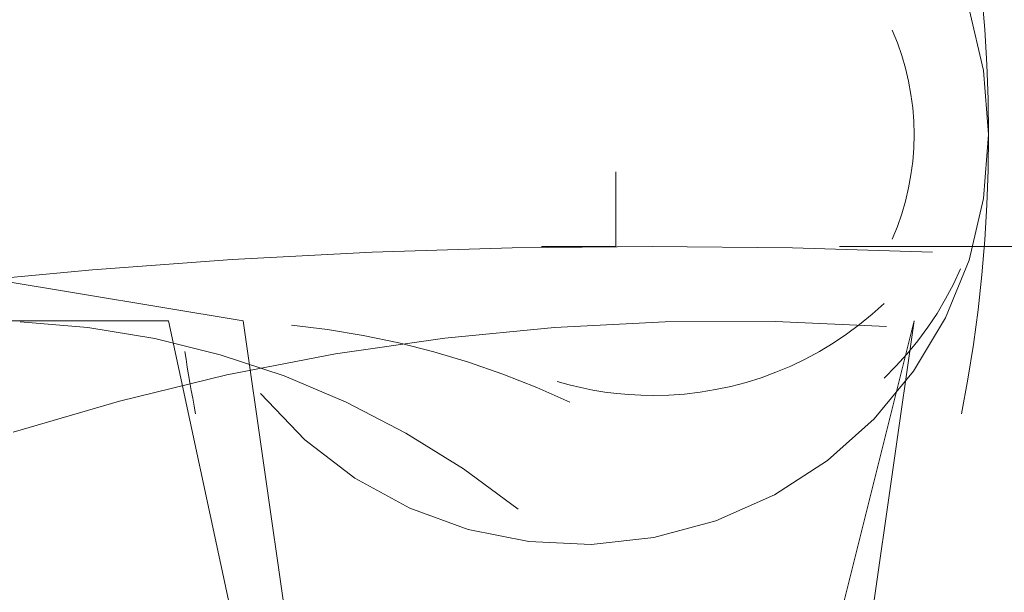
# Model space of a CAD drawing. Header units: millimetres. Extents: x 17 to 403, y 12 to 285.
# Tile 117 of 145: x 307.806 to 308.365, y 179.932 to 180.257. Entities that reach past the tile are written whole.
import ezdxf

# ---------------------------------------------------------------- set-up
doc = ezdxf.new("R2010")
doc.units = ezdxf.units.MM
doc.layers.add('LINE_000000', color=7, linetype='Continuous')

msp = doc.modelspace()

# ---------------------------------------------------------------- linework, layer by layer
at = {"layer": 'LINE_000000', "lineweight": 0}
for p, q in [((307.42467, 180.17067), (307.93267, 180.086)), ((308.14433, 180.17067), (308.14433, 180.17067)), ((308.14433, 180.17067), (308.14433, 180.17067)), ((308.14433, 180.17067), (308.14433, 180.17067)), ((308.14433, 180.17067), (308.14433, 180.17067)), ((308.14433, 180.17067), (308.14433, 180.17067)), ((308.14433, 180.17067), (308.14433, 180.17067)), ((308.14433, 180.17067), (308.14433, 180.17067)), ((308.14433, 180.17067), (308.14433, 180.17067)), ((308.14433, 180.17067), (308.14433, 180.17067)), ((308.14433, 180.17067), (308.14433, 180.17067)), ((308.14433, 180.17067), (308.14433, 180.17067)), ((308.14433, 180.17067), (308.14433, 180.17067)), ((308.14433, 180.17067), (308.14433, 180.17067)), ((308.14433, 180.17067), (308.14433, 180.17067)), ((308.14433, 180.17067), (308.14433, 180.17067)), ((308.14433, 180.17067), (308.14433, 180.17067)), ((308.14433, 180.17067), (308.14433, 180.17067)), ((308.14433, 180.17067), (308.14433, 180.17067)), ((308.14433, 180.17067), (308.14433, 180.17067)), ((308.14433, 180.17067), (308.14433, 180.17067)), ((308.14433, 180.17067), (308.14433, 180.17067)), ((308.14433, 180.17067), (308.14433, 180.17067)), ((308.14433, 180.17067), (308.14433, 180.17067)), ((308.14433, 180.17067), (308.14433, 180.17067)), ((308.14433, 180.17067), (308.14433, 180.17067)), ((308.14433, 180.17067), (308.14433, 180.17067)), ((308.14433, 180.17067), (308.14433, 180.17067)), ((308.14433, 180.17067), (308.14433, 180.17067)), ((308.14433, 180.17067), (308.14433, 180.17067)), ((308.14433, 180.17067), (308.14433, 180.17067)), ((308.14433, 180.17067), (308.14433, 180.17067)), ((308.14433, 180.17067), (308.14433, 180.17067)), ((308.14433, 180.17067), (308.14433, 180.17067)), ((308.14433, 180.17067), (308.14433, 180.17067)), ((308.14433, 180.17067), (308.14433, 180.17067)), ((308.14433, 180.17067), (308.14433, 180.17067)), ((308.14433, 180.17067), (308.14433, 180.17067)), ((308.14433, 180.17067), (308.14433, 180.17067)), ((308.14433, 180.17067), (308.14433, 180.17067)), ((308.14433, 180.17067), (308.14433, 180.17067)), ((308.14433, 180.17067), (308.14433, 180.17067)), ((308.14433, 180.17067), (308.14433, 180.17067)), ((308.14433, 180.17067), (308.14433, 180.17067)), ((308.14433, 180.17067), (308.14433, 180.17067)), ((308.14433, 180.17067), (308.14433, 180.17067)), ((308.14433, 180.17067), (308.14433, 180.17067)), ((308.14433, 180.17067), (308.14433, 180.17067)), ((308.14433, 180.17067), (308.14433, 180.17067)), ((308.14433, 180.17067), (308.14433, 180.17067)), ((308.14433, 180.17067), (308.14433, 180.17067)), ((308.14433, 180.17067), (308.14433, 180.17067)), ((308.14433, 180.17067), (308.14433, 180.17067)), ((308.14433, 180.17067), (308.14433, 180.17067)), ((308.14433, 180.17067), (308.14433, 180.17067)), ((308.14433, 180.17067), (308.14433, 180.17067)), ((308.14433, 180.17067), (308.14433, 180.17067)), ((308.14433, 180.17067), (308.14433, 180.17067)), ((308.14433, 180.17067), (308.14433, 180.17067)), ((308.14433, 180.17067), (308.14433, 180.17067)), ((308.14433, 180.17067), (308.14433, 180.17067)), ((308.14433, 180.17067), (308.14433, 180.17067)), ((308.14433, 180.17067), (308.14433, 180.17067)), ((308.14433, 180.17067), (308.14433, 180.17067)), ((308.14433, 180.17067), (308.14433, 180.17067)), ((308.14433, 180.17067), (308.14433, 180.17067)), ((308.14433, 180.17067), (308.14433, 180.17067)), ((308.14433, 180.17067), (308.14433, 180.17067)), ((308.14433, 180.17067), (308.14433, 180.17067)), ((308.14433, 180.17067), (308.14433, 180.17067)), ((308.14433, 180.17067), (308.14433, 180.17067)), ((308.14433, 180.17067), (308.14433, 180.17067)), ((308.14433, 180.17067), (308.14433, 180.17067)), ((308.14433, 180.17067), (308.14433, 180.17067)), ((308.14433, 180.17067), (308.14433, 180.17067)), ((308.14433, 180.17067), (308.14433, 180.17067)), ((308.14433, 180.17067), (308.14433, 180.17067)), ((308.14433, 180.17067), (308.14433, 180.17067)), ((308.14433, 180.17067), (308.14433, 180.17067)), ((308.14433, 180.17067), (308.14433, 180.17067)), ((308.14433, 180.17067), (308.14433, 180.17067)), ((308.14433, 180.17067), (308.14433, 180.17067)), ((308.14433, 180.17067), (308.14433, 180.17067)), ((308.14433, 180.17067), (308.14433, 180.17067)), ((308.14433, 180.17067), (308.14433, 180.17067)), ((308.14433, 180.17067), (308.14433, 180.17067)), ((308.14433, 180.17067), (308.14433, 180.17067)), ((308.14433, 180.17067), (308.14433, 180.17067)), ((308.14433, 180.17067), (308.14433, 180.17067)), ((308.14433, 180.17067), (308.14433, 180.17067)), ((308.14433, 180.17067), (308.14433, 180.17067)), ((308.14433, 180.17067), (308.14433, 180.17067)), ((308.14433, 180.17067), (308.14433, 180.17067)), ((308.14433, 180.17067), (308.14433, 180.17067)), ((308.14433, 180.17067), (308.14433, 180.17067)), ((308.14433, 180.17067), (308.14433, 180.17067)), ((308.14433, 180.17067), (308.14433, 180.17067)), ((308.14433, 180.17067), (308.14433, 180.17067)), ((308.14433, 180.12834), (308.14433, 180.17067)), ((308.14433, 180.17067), (308.14433, 180.17067)), ((308.14433, 180.12834), (308.14433, 180.17067)), ((308.14433, 180.17067), (308.14433, 180.17067)), ((308.14433, 180.17067), (308.14433, 180.17067)), ((308.14433, 180.12834), (308.14433, 180.17067)), ((308.14433, 180.17067), (308.14433, 180.17067)), ((308.14433, 180.17067), (308.14433, 180.17067)), ((308.14433, 180.12834), (308.14433, 180.17067)), ((308.14433, 180.17067), (308.14433, 180.17067)), ((308.14433, 180.17067), (308.14433, 180.17067)), ((308.14433, 180.17067), (308.14433, 180.17067)), ((308.14433, 180.12834), (308.14433, 180.17067)), ((308.14433, 180.17067), (308.14433, 180.17067)), ((308.14433, 180.17067), (308.14433, 180.17067)), ((308.14433, 180.17067), (308.14433, 180.17067)), ((308.14433, 180.12834), (308.14433, 180.17067)), ((308.14433, 180.17067), (308.14433, 180.17067)), ((308.14433, 180.17067), (308.14433, 180.17067)), ((308.14433, 180.17067), (308.14433, 180.17067)), ((308.14433, 180.17067), (308.14433, 180.17067)), ((308.14433, 180.12834), (308.14433, 180.17067)), ((308.14433, 180.17067), (308.14433, 180.17067)), ((308.14433, 180.17067), (308.14433, 180.17067)), ((308.14433, 180.17067), (308.14433, 180.17067)), ((308.14433, 180.17067), (308.14433, 180.17067)), ((308.14433, 180.12834), (308.14433, 180.17067)), ((308.14433, 180.17067), (308.14433, 180.17067)), ((308.14433, 180.17067), (308.14433, 180.17067)), ((308.14433, 180.17067), (308.14433, 180.17067)), ((308.14433, 180.17067), (308.14433, 180.17067)), ((308.14433, 180.12834), (308.14433, 180.17067)), ((308.14433, 180.17067), (308.14433, 180.17067)), ((308.14433, 180.17067), (308.14433, 180.17067)), ((308.14433, 180.17067), (308.14433, 180.17067)), ((308.14433, 180.17067), (308.14433, 180.17067)), ((308.14433, 180.17067), (308.14433, 180.17067)), ((308.14433, 180.12834), (308.14433, 180.17067)), ((308.14433, 180.17067), (308.14433, 180.17067)), ((308.14433, 180.17067), (308.14433, 180.17067)), ((308.14433, 180.17067), (308.14433, 180.17067)), ((308.14433, 180.17067), (308.14433, 180.17067)), ((308.14433, 180.17067), (308.14433, 180.17067)), ((308.14433, 180.12834), (308.14433, 180.17067)), ((308.14433, 180.17067), (308.14433, 180.17067)), ((308.14433, 180.17067), (308.14433, 180.17067)), ((308.14433, 180.17067), (308.14433, 180.17067)), ((308.14433, 180.17067), (308.14433, 180.17067)), ((308.14433, 180.17067), (308.14433, 180.17067)), ((308.14433, 180.17067), (308.14433, 180.17067)), ((308.14433, 180.12834), (308.14433, 180.17067)), ((308.14433, 180.17067), (308.14433, 180.17067)), ((308.14433, 180.17067), (308.14433, 180.17067)), ((308.14433, 180.17067), (308.14433, 180.17067)), ((308.14433, 180.17067), (308.14433, 180.17067)), ((308.14433, 180.17067), (308.14433, 180.17067)), ((308.14433, 180.17067), (308.14433, 180.17067)), ((308.14433, 180.12834), (308.14433, 180.17067)), ((308.14433, 180.17067), (308.14433, 180.17067)), ((308.14433, 180.17067), (308.14433, 180.17067)), ((308.14433, 180.17067), (308.14433, 180.17067)), ((308.14433, 180.17067), (308.14433, 180.17067)), ((308.14433, 180.17067), (308.14433, 180.17067)), ((308.14433, 180.17067), (308.14433, 180.17067)), ((308.14433, 180.12834), (308.14433, 180.17067)), ((308.14433, 180.17067), (308.14433, 180.17067)), ((308.14433, 180.17067), (308.14433, 180.17067)), ((308.14433, 180.17067), (308.14433, 180.17067)), ((308.14433, 180.17067), (308.14433, 180.17067)), ((308.14433, 180.17067), (308.14433, 180.17067)), ((308.14433, 180.17067), (308.14433, 180.17067)), ((308.14433, 180.12834), (308.14433, 180.17067)), ((308.14433, 180.17067), (308.14433, 180.17067)), ((308.14433, 180.17067), (308.14433, 180.17067)), ((308.14433, 180.17067), (308.14433, 180.17067)), ((308.14433, 180.17067), (308.14433, 180.17067)), ((308.14433, 180.17067), (308.14433, 180.17067)), ((308.14433, 180.17067), (308.14433, 180.17067)), ((308.14433, 180.17067), (308.14433, 180.17067)), ((308.14433, 180.17067), (308.14433, 180.17067)), ((308.14433, 180.17067), (308.14433, 180.17067)), ((308.14433, 180.17067), (308.14433, 180.17067)), ((308.14433, 180.17067), (308.14433, 180.17067)), ((308.14433, 180.17067), (308.14433, 180.17067)), ((308.14433, 180.17067), (308.14433, 180.17067)), ((308.14433, 180.17067), (308.14433, 180.17067)), ((308.14433, 180.17067), (308.14433, 180.17067)), ((308.14433, 180.17067), (308.14433, 180.17067)), ((308.14433, 180.17067), (308.14433, 180.17067)), ((308.14433, 180.17067), (308.14433, 180.17067)), ((308.14433, 180.17067), (308.14433, 180.17067)), ((308.14433, 180.17067), (308.14433, 180.17067)), ((308.14433, 180.17067), (308.14433, 180.17067)), ((308.14433, 180.17067), (308.14433, 180.17067)), ((308.14433, 180.17067), (308.14433, 180.17067)), ((308.14433, 180.17067), (308.14433, 180.17067)), ((308.14433, 180.17067), (308.14433, 180.17067)), ((308.14433, 180.17067), (308.14433, 180.17067)), ((308.14433, 180.17067), (308.14433, 180.17067)), ((308.14433, 180.17067), (308.14433, 180.17067)), ((308.14433, 180.17067), (308.14433, 180.17067)), ((308.14433, 180.17067), (308.14433, 180.17067)), ((308.14433, 180.12834), (308.14433, 180.17067)), ((308.14433, 180.17067), (308.14433, 180.17067)), ((308.14433, 180.12834), (308.14433, 180.17067)), ((308.14433, 180.17067), (308.14433, 180.17067)), ((308.14433, 180.17067), (308.14433, 180.12834)), ((308.14433, 180.17067), (308.14433, 180.17067)), ((308.14433, 180.17067), (308.14433, 180.17067)), ((308.14433, 180.17067), (308.14433, 180.12834)), ((308.14433, 180.17067), (308.14433, 180.17067)), ((308.14433, 180.17067), (308.14433, 180.17067)), ((308.14433, 180.17067), (308.14433, 180.12834)), ((308.14433, 180.17067), (308.14433, 180.17067)), ((308.14433, 180.17067), (308.14433, 180.17067)), ((308.14433, 180.17067), (308.14433, 180.17067)), ((308.14433, 180.17067), (308.14433, 180.12834)), ((308.14433, 180.17067), (308.14433, 180.17067)), ((308.14433, 180.17067), (308.14433, 180.17067)), ((308.14433, 180.17067), (308.14433, 180.17067)), ((308.14433, 180.17067), (308.14433, 180.12834)), ((308.14433, 180.17067), (308.14433, 180.17067)), ((308.14433, 180.17067), (308.14433, 180.17067)), ((308.14433, 180.17067), (308.14433, 180.17067)), ((308.14433, 180.17067), (308.14433, 180.17067)), ((308.14433, 180.17067), (308.14433, 180.12834)), ((308.14433, 180.17067), (308.14433, 180.17067)), ((308.14433, 180.17067), (308.14433, 180.17067)), ((308.14433, 180.17067), (308.14433, 180.17067)), ((308.14433, 180.17067), (308.14433, 180.17067)), ((308.14433, 180.17067), (308.14433, 180.12834)), ((308.14433, 180.17067), (308.14433, 180.17067)), ((308.14433, 180.17067), (308.14433, 180.17067)), ((308.14433, 180.17067), (308.14433, 180.17067)), ((308.14433, 180.17067), (308.14433, 180.17067)), ((308.14433, 180.17067), (308.14433, 180.12834)), ((308.14433, 180.17067), (308.14433, 180.17067)), ((308.14433, 180.17067), (308.14433, 180.17067)), ((308.14433, 180.17067), (308.14433, 180.17067)), ((308.14433, 180.17067), (308.14433, 180.17067)), ((308.14433, 180.17067), (308.14433, 180.17067)), ((308.14433, 180.17067), (308.14433, 180.12834)), ((308.14433, 180.17067), (308.14433, 180.17067)), ((308.14433, 180.17067), (308.14433, 180.17067)), ((308.14433, 180.17067), (308.14433, 180.17067)), ((308.14433, 180.17067), (308.14433, 180.17067)), ((308.14433, 180.17067), (308.14433, 180.17067)), ((308.14433, 180.17067), (308.14433, 180.12834)), ((308.14433, 180.17067), (308.14433, 180.17067)), ((308.14433, 180.17067), (308.14433, 180.17067)), ((308.14433, 180.17067), (308.14433, 180.17067)), ((308.14433, 180.17067), (308.14433, 180.17067)), ((308.14433, 180.17067), (308.14433, 180.17067)), ((308.14433, 180.17067), (308.14433, 180.17067)), ((308.14433, 180.17067), (308.14433, 180.12834)), ((308.14433, 180.17067), (308.14433, 180.17067)), ((308.14433, 180.17067), (308.14433, 180.17067)), ((308.14433, 180.17067), (308.14433, 180.17067)), ((308.14433, 180.17067), (308.14433, 180.17067)), ((308.14433, 180.17067), (308.14433, 180.17067)), ((308.14433, 180.17067), (308.14433, 180.17067)), ((308.14433, 180.17067), (308.14433, 180.12834)), ((308.14433, 180.17067), (308.14433, 180.17067)), ((308.14433, 180.17067), (308.14433, 180.17067)), ((308.14433, 180.17067), (308.14433, 180.17067)), ((308.14433, 180.17067), (308.14433, 180.17067)), ((308.14433, 180.17067), (308.14433, 180.17067)), ((308.14433, 180.17067), (308.14433, 180.17067)), ((308.14433, 180.17067), (308.14433, 180.12834)), ((308.14433, 180.17067), (308.14433, 180.17067)), ((308.14433, 180.17067), (308.14433, 180.17067)), ((308.14433, 180.17067), (308.14433, 180.17067)), ((308.14433, 180.17067), (308.14433, 180.17067)), ((308.14433, 180.17067), (308.14433, 180.17067)), ((308.14433, 180.17067), (308.14433, 180.17067)), ((308.14433, 180.17067), (308.14433, 180.12834)), ((308.14433, 180.17067), (308.14433, 180.17067)), ((308.14433, 180.17067), (308.14433, 180.17067)), ((308.14433, 180.17067), (308.14433, 180.17067)), ((308.14433, 180.17067), (308.14433, 180.17067)), ((308.14433, 180.17067), (308.14433, 180.17067)), ((308.14433, 180.17067), (308.14433, 180.17067)), ((308.14433, 180.17067), (308.14433, 180.17067)), ((308.14433, 180.17067), (308.14433, 180.12834)), ((308.14433, 180.17067), (308.14433, 180.17067)), ((308.14433, 180.17067), (308.14433, 180.17067)), ((308.14433, 180.17067), (308.14433, 180.17067)), ((308.14433, 180.17067), (308.14433, 180.17067)), ((308.14433, 180.17067), (308.14433, 180.17067)), ((308.14433, 180.17067), (308.14433, 180.17067)), ((308.14433, 180.17067), (308.14433, 180.17067)), ((308.14433, 180.17067), (308.14433, 180.17067)), ((308.14433, 180.17067), (308.14433, 180.17067)), ((308.14433, 180.17067), (308.14433, 180.17067)), ((308.14433, 180.17067), (308.14433, 180.17067)), ((308.14433, 180.17067), (308.14433, 180.17067)), ((308.14433, 180.17067), (308.14433, 180.17067)), ((308.14433, 180.17067), (308.14433, 180.17067)), ((308.14433, 180.17067), (308.14433, 180.17067)), ((308.14433, 180.17067), (308.14433, 180.17067)), ((308.14433, 180.17067), (308.14433, 180.17067)), ((308.14433, 180.17067), (308.14433, 180.17067)), ((308.14433, 180.17067), (308.14433, 180.17067)), ((308.14433, 180.17067), (308.14433, 180.17067)), ((308.14433, 180.17067), (308.14433, 180.17067)), ((308.14433, 180.17067), (308.14433, 180.17067)), ((308.14433, 180.17067), (308.14433, 180.17067)), ((308.14433, 180.17067), (308.14433, 180.17067)), ((308.14433, 180.17067), (308.14433, 180.17067)), ((308.14433, 180.17067), (308.14433, 180.12834)), ((308.14433, 180.17067), (308.14433, 180.12834)), ((308.10199, 180.12834), (308.10199, 180.12834)), ((308.10199, 180.12834), (308.10199, 180.12834)), ((308.10199, 180.12834), (308.10199, 180.12834)), ((308.10199, 180.12834), (308.14433, 180.12834)), ((308.10199, 180.12834), (308.10199, 180.12834)), ((308.10199, 180.12834), (308.14433, 180.12834)), ((308.10199, 180.12834), (308.10199, 180.12834)), ((308.10199, 180.12834), (308.14433, 180.12834)), ((308.10199, 180.12834), (308.14433, 180.12834)), ((308.10199, 180.12834), (308.10199, 180.12834)), ((308.10199, 180.12834), (308.14433, 180.12834)), ((308.10199, 180.12834), (308.10199, 180.12834)), ((308.14433, 180.12834), (308.14433, 180.12834)), ((308.14433, 180.12834), (308.14433, 180.12834)), ((308.14433, 180.12834), (308.14433, 180.12834)), ((308.14433, 180.12834), (308.14433, 180.12834)), ((308.14433, 180.12834), (308.14433, 180.12834)), ((308.14433, 180.12834), (308.14433, 180.12834)), ((308.14433, 180.12834), (308.14433, 180.12834)), ((308.14433, 180.12834), (308.14433, 180.12834)), ((308.14433, 180.12834), (308.14433, 180.12834)), ((308.14433, 180.12834), (308.14433, 180.12834)), ((308.14433, 180.12834), (308.14433, 180.12834)), ((308.14433, 180.12834), (308.14433, 180.12834)), ((308.14433, 180.12834), (308.14433, 180.12834)), ((308.14433, 180.12834), (308.14433, 180.12834)), ((308.14433, 180.12834), (308.14433, 180.12834)), ((308.14433, 180.12834), (308.14433, 180.12834)), ((308.14433, 180.12834), (308.14433, 180.12834)), ((308.14433, 180.12834), (308.14433, 180.12834)), ((308.14433, 180.12834), (308.14433, 180.12834)), ((308.14433, 180.12834), (308.14433, 180.12834)), ((308.14433, 180.12834), (308.14433, 180.12834)), ((308.14433, 180.12834), (308.14433, 180.12834)), ((308.14433, 180.12834), (308.14433, 180.12834)), ((308.14433, 180.12834), (308.14433, 180.12834)), ((308.14433, 180.12834), (308.14433, 180.12834)), ((308.14433, 180.12834), (308.14433, 180.12834)), ((308.14433, 180.12834), (308.14433, 180.12834)), ((308.14433, 180.12834), (308.14433, 180.12834)), ((308.14433, 180.12834), (308.14433, 180.12834)), ((308.14433, 180.12834), (308.14433, 180.12834)), ((308.14433, 180.12834), (308.14433, 180.12834)), ((308.14433, 180.12834), (308.14433, 180.12834)), ((308.14433, 180.12834), (308.14433, 180.12834)), ((308.14433, 180.12834), (308.14433, 180.12834)), ((308.14433, 180.12834), (308.14433, 180.12834)), ((308.14433, 180.12834), (308.14433, 180.12834)), ((308.14433, 180.12834), (308.14433, 180.12834)), ((308.14433, 180.12834), (308.14433, 180.12834)), ((308.14433, 180.12834), (308.14433, 180.12834)), ((308.14433, 180.12834), (308.14433, 180.12834)), ((308.14433, 180.12834), (308.14433, 180.12834)), ((308.14433, 180.12834), (308.14433, 180.12834)), ((308.14433, 180.12834), (308.14433, 180.12834)), ((308.14433, 180.12834), (308.14433, 180.12834)), ((308.14433, 180.12834), (308.14433, 180.12834)), ((308.14433, 180.12834), (308.14433, 180.12834)), ((308.14433, 180.12834), (308.14433, 180.12834)), ((308.14433, 180.12834), (308.14433, 180.12834)), ((308.14433, 180.12834), (308.14433, 180.12834)), ((308.14433, 180.12834), (308.14433, 180.12834)), ((308.14433, 180.12834), (308.14433, 180.12834)), ((308.14433, 180.12834), (308.14433, 180.12834)), ((308.14433, 180.12834), (308.14433, 180.12834)), ((308.14433, 180.12834), (308.14433, 180.12834)), ((308.14433, 180.12834), (308.14433, 180.12834)), ((308.14433, 180.12834), (308.14433, 180.12834)), ((308.14433, 180.12834), (308.14433, 180.12834)), ((308.14433, 180.12834), (308.14433, 180.12834)), ((308.14433, 180.12834), (308.14433, 180.12834)), ((308.14433, 180.12834), (308.14433, 180.12834)), ((308.14433, 180.12834), (308.14433, 180.12834)), ((308.14433, 180.12834), (308.14433, 180.12834)), ((308.14433, 180.12834), (308.14433, 180.12834)), ((308.14433, 180.12834), (308.14433, 180.12834)), ((308.14433, 180.12834), (308.14433, 180.12834)), ((308.14433, 180.12834), (308.14433, 180.12834)), ((308.14433, 180.12834), (308.14433, 180.12834)), ((308.14433, 180.12834), (308.14433, 180.12834)), ((308.14433, 180.12834), (308.14433, 180.12834)), ((308.14433, 180.12834), (308.14433, 180.12834)), ((308.14433, 180.12834), (308.14433, 180.12834)), ((308.14433, 180.12834), (308.14433, 180.12834)), ((308.14433, 180.12834), (308.14433, 180.12834)), ((308.14433, 180.12834), (308.14433, 180.12834)), ((308.14433, 180.12834), (308.14433, 180.12834)), ((308.14433, 180.12834), (308.14433, 180.12834)), ((308.14433, 180.12834), (308.14433, 180.12834)), ((308.14433, 180.12834), (308.14433, 180.12834)), ((308.14433, 180.12834), (308.14433, 180.12834)), ((308.14433, 180.12834), (308.14433, 180.12834)), ((308.14433, 180.12834), (308.14433, 180.12834)), ((308.14433, 180.12834), (308.14433, 180.12834)), ((308.14433, 180.12834), (308.14433, 180.12834)), ((308.14433, 180.12834), (308.14433, 180.12834)), ((308.14433, 180.12834), (308.14433, 180.12834)), ((308.14433, 180.12834), (308.14433, 180.12834)), ((308.14433, 180.12834), (308.14433, 180.12834)), ((308.14433, 180.12834), (308.14433, 180.12834)), ((308.14433, 180.12834), (308.14433, 180.12834)), ((308.14433, 180.12834), (308.14433, 180.12834)), ((308.14433, 180.12834), (308.14433, 180.12834)), ((308.14433, 180.12834), (308.14433, 180.12834)), ((308.14433, 180.12834), (308.14433, 180.12834)), ((308.14433, 180.12834), (308.14433, 180.12834)), ((308.14433, 180.12834), (308.14433, 180.12834)), ((308.14433, 180.12834), (308.14433, 180.12834)), ((308.14433, 180.12834), (308.14433, 180.12834)), ((308.14433, 180.12834), (308.14433, 180.12834)), ((308.14433, 180.12834), (308.14433, 180.12834)), ((308.14433, 180.12834), (308.14433, 180.12834)), ((308.14433, 180.12834), (308.14433, 180.12834)), ((308.14433, 180.12834), (308.14433, 180.12834)), ((308.14433, 180.12834), (308.14433, 180.12834)), ((308.14433, 180.12834), (308.14433, 180.12834)), ((308.14433, 180.12834), (308.14433, 180.12834)), ((308.14433, 180.12834), (308.14433, 180.12834)), ((308.14433, 180.12834), (308.14433, 180.12834)), ((308.14433, 180.12834), (308.14433, 180.12834)), ((308.14433, 180.12834), (308.14433, 180.12834)), ((308.14433, 180.12834), (308.14433, 180.12834)), ((308.14433, 180.12834), (308.14433, 180.12834)), ((308.14433, 180.12834), (308.14433, 180.12834)), ((308.14433, 180.12834), (308.14433, 180.12834)), ((308.14433, 180.12834), (308.14433, 180.12834)), ((308.14433, 180.12834), (308.14433, 180.12834)), ((308.14433, 180.12834), (308.14433, 180.12834)), ((308.14433, 180.12834), (308.14433, 180.12834)), ((308.14433, 180.12834), (308.14433, 180.12834)), ((308.14433, 180.12834), (308.14433, 180.12834)), ((308.14433, 180.12834), (308.14433, 180.12834)), ((308.14433, 180.12834), (308.14433, 180.12834)), ((308.14433, 180.12834), (308.14433, 180.12834)), ((308.14433, 180.12834), (308.14433, 180.12834)), ((308.14433, 180.12834), (308.14433, 180.12834)), ((308.14433, 180.12834), (308.14433, 180.12834)), ((308.14433, 180.12834), (308.14433, 180.12834)), ((308.14433, 180.12834), (308.14433, 180.12834)), ((308.14433, 180.12834), (308.14433, 180.12834)), ((308.14433, 180.12834), (308.14433, 180.12834)), ((308.14433, 180.12834), (308.14433, 180.12834)), ((308.14433, 180.12834), (308.14433, 180.12834)), ((308.14433, 180.12834), (308.14433, 180.12834)), ((308.14433, 180.12834), (308.14433, 180.12834)), ((308.14433, 180.12834), (308.14433, 180.12834)), ((308.14433, 180.12834), (308.14433, 180.12834)), ((308.14433, 180.12834), (308.14433, 180.12834)), ((308.14433, 180.12834), (308.14433, 180.12834)), ((308.14433, 180.12834), (308.14433, 180.12834)), ((308.14433, 180.12834), (308.14433, 180.12834)), ((308.14433, 180.12834), (308.14433, 180.12834)), ((308.14433, 180.12834), (308.14433, 180.12834)), ((308.14433, 180.12834), (308.14433, 180.12834)), ((308.14433, 180.12834), (308.14433, 180.12834)), ((308.14433, 180.12834), (308.14433, 180.12834)), ((308.14433, 180.12834), (308.14433, 180.12834)), ((308.14433, 180.12834), (308.14433, 180.12834)), ((308.14433, 180.12834), (308.14433, 180.12834)), ((308.14433, 180.12834), (308.14433, 180.12834)), ((308.14433, 180.12834), (308.14433, 180.12834)), ((308.14433, 180.12834), (308.14433, 180.12834)), ((308.14433, 180.12834), (308.14433, 180.12834)), ((308.14433, 180.12834), (308.14433, 180.12834)), ((308.14433, 180.12834), (308.14433, 180.12834)), ((308.14433, 180.12834), (308.14433, 180.12834)), ((308.14433, 180.12834), (308.14433, 180.12834)), ((308.14433, 180.12834), (308.14433, 180.12834)), ((308.14433, 180.12834), (308.14433, 180.12834)), ((308.14433, 180.12834), (308.14433, 180.12834)), ((308.14433, 180.12834), (308.14433, 180.12834)), ((308.14433, 180.12834), (308.14433, 180.12834)), ((308.14433, 180.12834), (308.14433, 180.12834)), ((308.14433, 180.12834), (308.14433, 180.12834)), ((308.14433, 180.12834), (308.14433, 180.12834)), ((308.14433, 180.12834), (308.14433, 180.12834)), ((308.14433, 180.12834), (308.14433, 180.12834)), ((308.14433, 180.12834), (308.14433, 180.12834)), ((308.14433, 180.12834), (308.14433, 180.12834)), ((308.14433, 180.12834), (308.14433, 180.12834)), ((308.14433, 180.12834), (308.14433, 180.12834)), ((308.14433, 180.12834), (308.14433, 180.12834)), ((308.14433, 180.12834), (308.14433, 180.12834)), ((308.14433, 180.12834), (308.14433, 180.12834)), ((308.14433, 180.12834), (308.14433, 180.12834)), ((308.14433, 180.12834), (308.14433, 180.12834)), ((308.14433, 180.12834), (308.14433, 180.12834)), ((308.14433, 180.12834), (308.14433, 180.12834)), ((308.14433, 180.12834), (308.14433, 180.12834)), ((308.14433, 180.12834), (308.14433, 180.12834)), ((308.14433, 180.12834), (308.14433, 180.12834)), ((308.14433, 180.12834), (308.14433, 180.12834)), ((308.14433, 180.12834), (308.14433, 180.12834)), ((308.14433, 180.12834), (308.14433, 180.12834)), ((308.14433, 180.12834), (308.14433, 180.12834)), ((308.14433, 180.12834), (308.14433, 180.12834)), ((308.14433, 180.12834), (308.14433, 180.12834)), ((308.14433, 180.12834), (308.14433, 180.12834)), ((308.14433, 180.12834), (308.14433, 180.12834)), ((308.14433, 180.12834), (308.14433, 180.12834)), ((308.14433, 180.12834), (308.14433, 180.12834)), ((308.14433, 180.12834), (308.14433, 180.12834)), ((308.14433, 180.12834), (308.14433, 180.12834)), ((308.14433, 180.12834), (308.14433, 180.12834)), ((308.14433, 180.12834), (308.14433, 180.12834)), ((308.14433, 180.12834), (308.14433, 180.12834)), ((308.14433, 180.12834), (308.14433, 180.12834)), ((308.14433, 180.12834), (308.14433, 180.12834)), ((308.14433, 180.12834), (308.14433, 180.12834)), ((308.14433, 180.12834), (308.14433, 180.12834)), ((308.14433, 180.12834), (308.14433, 180.12834)), ((308.14433, 180.12834), (308.14433, 180.12834)), ((308.14433, 180.12834), (308.14433, 180.12834)), ((308.14433, 180.12834), (308.14433, 180.12834)), ((308.14433, 180.12834), (308.14433, 180.12834)), ((308.14433, 180.12834), (308.14433, 180.12834)), ((308.14433, 180.12834), (308.14433, 180.12834)), ((308.14433, 180.12834), (308.14433, 180.12834)), ((308.14433, 180.12834), (308.14433, 180.12834)), ((308.14433, 180.12834), (308.14433, 180.12834)), ((308.14433, 180.12834), (308.14433, 180.12834)), ((308.14433, 180.12834), (308.14433, 180.12834)), ((308.14433, 180.12834), (308.14433, 180.12834)), ((308.14433, 180.12834), (308.14433, 180.12834)), ((308.14433, 180.12834), (308.14433, 180.12834)), ((308.14433, 180.12834), (308.14433, 180.12834)), ((308.14433, 180.12834), (308.14433, 180.12834)), ((308.14433, 180.12834), (308.14433, 180.12834)), ((308.14433, 180.12834), (308.14433, 180.12834)), ((308.14433, 180.12834), (308.14433, 180.12834)), ((308.14433, 180.12834), (308.14433, 180.12834)), ((308.14433, 180.12834), (308.14433, 180.12834)), ((308.14433, 180.12834), (308.14433, 180.12834)), ((308.14433, 180.12834), (308.14433, 180.12834)), ((308.14433, 180.12834), (308.14433, 180.12834)), ((308.14433, 180.12834), (308.14433, 180.12834)), ((308.14433, 180.12834), (308.14433, 180.12834)), ((308.14433, 180.12834), (308.14433, 180.12834)), ((308.14433, 180.12834), (308.14433, 180.12834)), ((308.14433, 180.12834), (308.14433, 180.12834)), ((308.14433, 180.12834), (308.14433, 180.12834)), ((308.14433, 180.12834), (308.14433, 180.12834)), ((308.14433, 180.12834), (308.14433, 180.12834)), ((308.14433, 180.12834), (308.14433, 180.12834)), ((308.14433, 180.12834), (308.14433, 180.12834)), ((308.14433, 180.12834), (308.14433, 180.12834)), ((308.14433, 180.12834), (308.14433, 180.12834)), ((308.14433, 180.12834), (308.14433, 180.12834)), ((308.14433, 180.12834), (308.14433, 180.12834)), ((308.14433, 180.12834), (308.14433, 180.12834)), ((308.14433, 180.12834), (308.14433, 180.12834)), ((308.14433, 180.12834), (308.14433, 180.12834)), ((308.14433, 180.12834), (308.14433, 180.12834)), ((308.14433, 180.12834), (308.14433, 180.12834)), ((308.14433, 180.12834), (308.14433, 180.12834)), ((308.14433, 180.12834), (308.14433, 180.12834)), ((308.14433, 180.12834), (308.14433, 180.12834)), ((308.14433, 180.12834), (308.14433, 180.12834)), ((308.14433, 180.12834), (308.14433, 180.12834)), ((308.14433, 180.12834), (308.14433, 180.12834)), ((308.14433, 180.12834), (308.14433, 180.12834)), ((308.14433, 180.12834), (308.14433, 180.12834)), ((308.14433, 180.12834), (308.14433, 180.12834)), ((308.14433, 180.12834), (308.14433, 180.12834)), ((308.14433, 180.12834), (308.14433, 180.12834)), ((308.14433, 180.12834), (308.14433, 180.12834)), ((308.14433, 180.12834), (308.14433, 180.12834)), ((308.14433, 180.12834), (308.14433, 180.12834)), ((308.14433, 180.12834), (308.14433, 180.12834)), ((308.14433, 180.12834), (308.14433, 180.12834)), ((308.14433, 180.12834), (308.14433, 180.12834)), ((308.14433, 180.12834), (308.14433, 180.12834)), ((308.14433, 180.12834), (308.14433, 180.12834)), ((308.14433, 180.12834), (308.14433, 180.12834)), ((308.14433, 180.12834), (308.14433, 180.12834)), ((308.14433, 180.12834), (308.14433, 180.12834)), ((308.14433, 180.12834), (308.14433, 180.12834)), ((308.14433, 180.12834), (308.14433, 180.12834)), ((308.14433, 180.12834), (308.14433, 180.12834)), ((308.14433, 180.12834), (308.14433, 180.12834)), ((308.14433, 180.12834), (308.14433, 180.12834)), ((308.14433, 180.12834), (308.14433, 180.12834)), ((308.14433, 180.12834), (308.14433, 180.12834)), ((308.14433, 180.12834), (308.14433, 180.12834)), ((308.14433, 180.12834), (308.14433, 180.12834)), ((308.14433, 180.12834), (308.14433, 180.12834)), ((308.14433, 180.12834), (308.14433, 180.12834)), ((308.14433, 180.12834), (308.14433, 180.12834)), ((308.14433, 180.12834), (308.14433, 180.12834)), ((308.14433, 180.12834), (308.14433, 180.12834)), ((308.14433, 180.12834), (308.14433, 180.12834)), ((308.14433, 180.12834), (308.14433, 180.12834)), ((308.14433, 180.12834), (308.14433, 180.12834)), ((308.14433, 180.12834), (308.14433, 180.12834)), ((308.14433, 180.12834), (308.14433, 180.12834)), ((308.14433, 180.12834), (308.14433, 180.12834)), ((308.14433, 180.12834), (308.14433, 180.12834)), ((308.14433, 180.12834), (308.14433, 180.12834)), ((308.14433, 180.12834), (308.14433, 180.12834)), ((308.14433, 180.12834), (308.14433, 180.12834)), ((308.14433, 180.12834), (308.14433, 180.12834)), ((308.14433, 180.12834), (308.14433, 180.12834)), ((308.14433, 180.12834), (308.14433, 180.12834)), ((308.14433, 180.12834), (308.14433, 180.12834)), ((308.14433, 180.12834), (308.14433, 180.12834)), ((308.14433, 180.12834), (308.14433, 180.12834)), ((308.14433, 180.12834), (308.14433, 180.12834)), ((308.14433, 180.12834), (308.14433, 180.12834)), ((308.14433, 180.12834), (308.14433, 180.12834)), ((308.14433, 180.12834), (308.14433, 180.12834)), ((308.14433, 180.12834), (308.14433, 180.12834)), ((308.14433, 180.12834), (308.14433, 180.12834)), ((308.14433, 180.12834), (308.14433, 180.12834)), ((308.14433, 180.12834), (308.14433, 180.12834)), ((308.14433, 180.12834), (308.14433, 180.12834)), ((308.14433, 180.12834), (308.14433, 180.12834)), ((308.14433, 180.12834), (308.14433, 180.12834)), ((308.14433, 180.12834), (308.14433, 180.12834)), ((308.14433, 180.12834), (308.14433, 180.12834)), ((308.14433, 180.12834), (308.14433, 180.12834)), ((308.14433, 180.12834), (308.14433, 180.12834)), ((308.14433, 180.12834), (308.14433, 180.12834)), ((308.14433, 180.12834), (308.14433, 180.12834)), ((308.14433, 180.12834), (308.14433, 180.12834)), ((308.14433, 180.12834), (308.14433, 180.12834)), ((308.14433, 180.12834), (308.14433, 180.12834)), ((308.14433, 180.12834), (308.14433, 180.12834)), ((308.14433, 180.12834), (308.14433, 180.12834)), ((308.14433, 180.12834), (308.14433, 180.12834)), ((308.14433, 180.12834), (308.14433, 180.12834)), ((308.14433, 180.12834), (308.14433, 180.12834)), ((308.14433, 180.12834), (308.14433, 180.12834)), ((308.14433, 180.12834), (308.14433, 180.12834)), ((308.14433, 180.12834), (308.14433, 180.12834)), ((308.14433, 180.12834), (308.14433, 180.12834)), ((308.14433, 180.12834), (308.14433, 180.12834)), ((308.14433, 180.12834), (308.14433, 180.12834)), ((308.14433, 180.12834), (308.14433, 180.12834)), ((308.14433, 180.12834), (308.14433, 180.12834)), ((308.14433, 180.12834), (308.14433, 180.12834)), ((308.14433, 180.12834), (308.14433, 180.12834)), ((308.14433, 180.12834), (308.14433, 180.12834)), ((308.14433, 180.12834), (308.14433, 180.12834)), ((308.14433, 180.12834), (308.14433, 180.12834)), ((308.14433, 180.12834), (308.14433, 180.12834)), ((308.14433, 180.12834), (308.14433, 180.12834)), ((308.14433, 180.12834), (308.14433, 180.12834)), ((308.14433, 180.12834), (308.14433, 180.12834)), ((308.14433, 180.12834), (308.14433, 180.12834)), ((308.14433, 180.12834), (308.14433, 180.12834)), ((308.14433, 180.12834), (308.14433, 180.12834)), ((308.14433, 180.12834), (308.14433, 180.12834)), ((308.14433, 180.12834), (308.14433, 180.12834)), ((308.14433, 180.12834), (308.14433, 180.12834)), ((308.14433, 180.12834), (308.14433, 180.12834)), ((308.14433, 180.12834), (308.14433, 180.12834)), ((308.14433, 180.12834), (308.14433, 180.12834)), ((308.14433, 180.12834), (308.14433, 180.12834)), ((308.14433, 180.12834), (308.14433, 180.12834)), ((308.14433, 180.12834), (308.14433, 180.12834)), ((308.14433, 180.12834), (308.14433, 180.12834)), ((308.14433, 180.12834), (308.14433, 180.12834)), ((308.14433, 180.12834), (308.14433, 180.12834)), ((308.14433, 180.12834), (308.14433, 180.12834)), ((308.14433, 180.12834), (308.14433, 180.12834)), ((308.14433, 180.12834), (308.14433, 180.12834)), ((308.14433, 180.12834), (308.14433, 180.12834)), ((308.14433, 180.12834), (308.14433, 180.12834)), ((308.14433, 180.12834), (308.14433, 180.12834)), ((308.14433, 180.12834), (308.14433, 180.12834)), ((308.14433, 180.12834), (308.14433, 180.12834)), ((308.14433, 180.12834), (308.14433, 180.12834)), ((308.14433, 180.12834), (308.14433, 180.12834)), ((308.14433, 180.12834), (308.14433, 180.12834)), ((308.14433, 180.12834), (308.14433, 180.12834)), ((308.14433, 180.12834), (308.14433, 180.12834)), ((308.14433, 180.12834), (308.14433, 180.12834)), ((308.14433, 180.12834), (308.14433, 180.12834)), ((308.14433, 180.12834), (308.14433, 180.12834)), ((308.14433, 180.12834), (308.14433, 180.12834)), ((308.14433, 180.12834), (308.14433, 180.12834)), ((308.14433, 180.12834), (308.14433, 180.12834)), ((308.14433, 180.12834), (308.14433, 180.12834)), ((308.14433, 180.12834), (308.14433, 180.12834)), ((308.14433, 180.12834), (308.14433, 180.12834)), ((308.14433, 180.12834), (308.14433, 180.12834)), ((308.14433, 180.12834), (308.14433, 180.12834)), ((308.14433, 180.12834), (308.14433, 180.12834)), ((308.14433, 180.12834), (308.14433, 180.12834)), ((308.14433, 180.12834), (308.14433, 180.12834)), ((308.14433, 180.12834), (308.14433, 180.12834)), ((308.14433, 180.12834), (308.14433, 180.12834)), ((308.14433, 180.12834), (308.14433, 180.12834)), ((308.14433, 180.12834), (308.14433, 180.12834)), ((308.14433, 180.12834), (308.14433, 180.12834)), ((308.14433, 180.12834), (308.14433, 180.12834)), ((308.14433, 180.12834), (308.14433, 180.12834)), ((308.14433, 180.12834), (308.14433, 180.12834)), ((308.14433, 180.12834), (308.14433, 180.12834)), ((308.14433, 180.12834), (308.14433, 180.12834)), ((308.14433, 180.12834), (308.14433, 180.12834)), ((308.14433, 180.12834), (308.14433, 180.12834)), ((308.14433, 180.12834), (308.14433, 180.12834)), ((308.14433, 180.12834), (308.14433, 180.12834)), ((308.14433, 180.12834), (308.14433, 180.12834)), ((308.14433, 180.12834), (308.14433, 180.12834)), ((308.14433, 180.12834), (308.14433, 180.12834)), ((308.14433, 180.12834), (308.14433, 180.12834)), ((308.14433, 180.12834), (308.14433, 180.12834)), ((308.14433, 180.12834), (308.14433, 180.12834)), ((308.14433, 180.12834), (308.14433, 180.12834)), ((308.14433, 180.12834), (308.14433, 180.12834)), ((308.14433, 180.12834), (308.14433, 180.12834)), ((308.14433, 180.12834), (308.14433, 180.12834)), ((308.14433, 180.12834), (308.14433, 180.12834)), ((308.14433, 180.12834), (308.14433, 180.12834)), ((308.14433, 180.12834), (308.14433, 180.12834)), ((308.14433, 180.12834), (308.14433, 180.12834)), ((308.14433, 180.12834), (308.14433, 180.12834)), ((308.14433, 180.12834), (308.14433, 180.12834)), ((308.14433, 180.12834), (308.14433, 180.12834)), ((308.14433, 180.12834), (308.14433, 180.12834)), ((308.14433, 180.12834), (308.14433, 180.12834)), ((308.14433, 180.12834), (308.14433, 180.12834)), ((308.14433, 180.12834), (308.14433, 180.12834)), ((308.14433, 180.12834), (308.14433, 180.12834)), ((308.14433, 180.12834), (308.14433, 180.12834)), ((308.14433, 180.12834), (308.14433, 180.12834)), ((308.14433, 180.12834), (308.14433, 180.12834)), ((308.14433, 180.12834), (308.14433, 180.12834)), ((308.14433, 180.12834), (308.14433, 180.12834)), ((308.14433, 180.12834), (308.14433, 180.12834)), ((308.14433, 180.12834), (308.14433, 180.12834)), ((308.14433, 180.12834), (308.14433, 180.12834)), ((308.14433, 180.12834), (308.14433, 180.12834)), ((308.14433, 180.12834), (308.14433, 180.12834)), ((308.14433, 180.12834), (308.14433, 180.12834)), ((308.14433, 180.12834), (308.14433, 180.12834)), ((308.14433, 180.12834), (308.14433, 180.12834)), ((308.14433, 180.12834), (308.14433, 180.12834)), ((308.14433, 180.12834), (308.14433, 180.12834)), ((308.14433, 180.12834), (308.14433, 180.12834)), ((308.14433, 180.12834), (308.14433, 180.12834)), ((308.14433, 180.12834), (308.14433, 180.12834)), ((308.14433, 180.12834), (308.14433, 180.12834)), ((308.14433, 180.12834), (308.14433, 180.12834)), ((308.14433, 180.12834), (308.14433, 180.12834)), ((308.14433, 180.12834), (308.14433, 180.12834)), ((308.14433, 180.12834), (308.14433, 180.12834)), ((308.14433, 180.12834), (308.14433, 180.12834)), ((308.14433, 180.12834), (308.14433, 180.12834)), ((308.14433, 180.12834), (308.14433, 180.12834)), ((308.14433, 180.12834), (308.14433, 180.12834)), ((308.14433, 180.12834), (308.14433, 180.12834)), ((308.14433, 180.12834), (308.14433, 180.12834)), ((308.14433, 180.12834), (308.14433, 180.12834)), ((308.14433, 180.12834), (308.14433, 180.12834)), ((308.14433, 180.12834), (308.14433, 180.12834)), ((308.14433, 180.12834), (308.14433, 180.12834)), ((308.14433, 180.12834), (308.14433, 180.12834)), ((308.14433, 180.12834), (308.14433, 180.12834)), ((308.14433, 180.12834), (308.14433, 180.12834)), ((308.14433, 180.12834), (308.14433, 180.12834)), ((308.14433, 180.12834), (308.14433, 180.12834)), ((308.14433, 180.12834), (308.14433, 180.12834)), ((308.14433, 180.12834), (308.14433, 180.12834)), ((308.14433, 180.12834), (308.14433, 180.12834)), ((308.14433, 180.12834), (308.14433, 180.12834)), ((308.14433, 180.12834), (308.14433, 180.12834)), ((308.14433, 180.12834), (308.14433, 180.12834)), ((308.14433, 180.12834), (308.14433, 180.12834)), ((308.14433, 180.12834), (308.14433, 180.12834)), ((308.14433, 180.12834), (308.14433, 180.12834)), ((308.14433, 180.12834), (308.14433, 180.12834)), ((308.14433, 180.12834), (308.14433, 180.12834)), ((308.14433, 180.12834), (308.14433, 180.12834)), ((308.14433, 180.12834), (308.14433, 180.12834)), ((308.14433, 180.12834), (308.14433, 180.12834)), ((308.14433, 180.12834), (308.14433, 180.12834)), ((308.14433, 180.12834), (308.14433, 180.12834)), ((308.14433, 180.12834), (308.14433, 180.12834)), ((308.14433, 180.12834), (308.14433, 180.12834)), ((308.14433, 180.12834), (308.14433, 180.12834)), ((308.14433, 180.12834), (308.14433, 180.12834)), ((308.14433, 180.12834), (308.14433, 180.12834)), ((308.14433, 180.12834), (308.14433, 180.12834)), ((308.14433, 180.12834), (308.14433, 180.12834)), ((308.14433, 180.12834), (308.14433, 180.12834)), ((308.14433, 180.12834), (308.14433, 180.12834)), ((308.14433, 180.12834), (308.14433, 180.12834)), ((308.14433, 180.12834), (308.14433, 180.12834)), ((308.14433, 180.12834), (308.14433, 180.12834)), ((308.14433, 180.12834), (308.14433, 180.12834)), ((308.14433, 180.12834), (308.14433, 180.12834)), ((308.14433, 180.12834), (308.14433, 180.12834)), ((308.14433, 180.12834), (308.14433, 180.12834)), ((308.14433, 180.12834), (308.14433, 180.12834)), ((308.14433, 180.12834), (308.14433, 180.12834)), ((308.14433, 180.12834), (308.14433, 180.12834)), ((308.14433, 180.12834), (308.14433, 180.12834)), ((308.14433, 180.12834), (308.14433, 180.12834)), ((308.14433, 180.12834), (308.14433, 180.12834)), ((308.14433, 180.12834), (308.14433, 180.12834)), ((308.14433, 180.12834), (308.14433, 180.12834)), ((308.14433, 180.12834), (308.14433, 180.12834)), ((308.14433, 180.12834), (308.14433, 180.12834)), ((308.14433, 180.12834), (308.14433, 180.12834)), ((308.14433, 180.12834), (308.14433, 180.12834)), ((308.14433, 180.12834), (308.14433, 180.12834)), ((308.14433, 180.12834), (308.14433, 180.12834)), ((308.14433, 180.12834), (308.14433, 180.12834)), ((308.14433, 180.12834), (308.14433, 180.12834)), ((308.14433, 180.12834), (308.14433, 180.12834)), ((308.14433, 180.12834), (308.14433, 180.12834)), ((308.14433, 180.12834), (308.14433, 180.12834)), ((308.14433, 180.12834), (308.14433, 180.12834)), ((308.14433, 180.12834), (308.14433, 180.12834)), ((308.14433, 180.12834), (308.14433, 180.12834)), ((308.14433, 180.12834), (308.14433, 180.12834)), ((308.14433, 180.12834), (308.14433, 180.12834)), ((308.14433, 180.12834), (308.14433, 180.12834)), ((308.14433, 180.12834), (308.14433, 180.12834)), ((308.14433, 180.12834), (308.14433, 180.12834)), ((308.14433, 180.12834), (308.14433, 180.12834)), ((308.14433, 180.12834), (308.14433, 180.12834)), ((308.14433, 180.12834), (308.14433, 180.12834)), ((308.14433, 180.12834), (308.14433, 180.12834)), ((308.14433, 180.12834), (308.14433, 180.12834)), ((308.14433, 180.12834), (308.14433, 180.12834)), ((308.14433, 180.12834), (308.14433, 180.12834)), ((308.14433, 180.12834), (308.14433, 180.12834)), ((308.14433, 180.12834), (308.14433, 180.12834)), ((308.14433, 180.12834), (308.14433, 180.12834)), ((308.14433, 180.12834), (308.14433, 180.12834)), ((308.14433, 180.12834), (308.14433, 180.12834)), ((308.14433, 180.12834), (308.14433, 180.12834)), ((308.14433, 180.12834), (308.14433, 180.12834)), ((308.14433, 180.12834), (308.14433, 180.12834)), ((308.14433, 180.12834), (308.14433, 180.12834)), ((308.14433, 180.12834), (308.14433, 180.12834)), ((308.14433, 180.12834), (308.14433, 180.12834)), ((308.14433, 180.12834), (308.14433, 180.12834)), ((308.14433, 180.12834), (308.14433, 180.12834)), ((308.14433, 180.12834), (308.14433, 180.12834)), ((308.14433, 180.12834), (308.14433, 180.12834)), ((308.14433, 180.12834), (308.14433, 180.12834)), ((308.14433, 180.12834), (308.14433, 180.12834)), ((308.14433, 180.12834), (308.14433, 180.12834)), ((308.14433, 180.12834), (308.14433, 180.12834)), ((308.14433, 180.12834), (308.14433, 180.12834)), ((308.14433, 180.12834), (308.14433, 180.12834)), ((308.14433, 180.12834), (308.14433, 180.12834)), ((308.14433, 180.12834), (308.14433, 180.12834)), ((308.14433, 180.12834), (308.14433, 180.12834)), ((308.14433, 180.12834), (308.14433, 180.12834)), ((308.14433, 180.12834), (308.14433, 180.12834)), ((308.14433, 180.12834), (308.14433, 180.12834)), ((308.14433, 180.12834), (308.14433, 180.12834)), ((308.14433, 180.12834), (308.14433, 180.12834)), ((308.14433, 180.12834), (308.14433, 180.12834)), ((308.14433, 180.12834), (308.14433, 180.12834)), ((308.14433, 180.12834), (308.14433, 180.12834)), ((308.14433, 180.12834), (308.14433, 180.12834)), ((308.14433, 180.12834), (308.14433, 180.12834)), ((308.14433, 180.12834), (308.14433, 180.12834)), ((308.14433, 180.12834), (308.14433, 180.12834)), ((308.14433, 180.12834), (308.14433, 180.12834)), ((308.14433, 180.12834), (308.14433, 180.12834)), ((308.14433, 180.12834), (308.14433, 180.12834)), ((308.14433, 180.12834), (308.14433, 180.12834)), ((308.14433, 180.12834), (308.14433, 180.12834)), ((308.14433, 180.12834), (308.14433, 180.12834)), ((308.14433, 180.12834), (308.14433, 180.12834)), ((308.14433, 180.12834), (308.14433, 180.12834)), ((308.14433, 180.12834), (308.14433, 180.12834)), ((308.14433, 180.12834), (308.14433, 180.12834)), ((308.14433, 180.12834), (308.14433, 180.12834)), ((308.14433, 180.12834), (308.14433, 180.12834)), ((308.14433, 180.12834), (308.14433, 180.12834)), ((308.14433, 180.12834), (308.14433, 180.12834)), ((308.14433, 180.12834), (308.14433, 180.12834)), ((308.14433, 180.12834), (308.14433, 180.12834)), ((308.14433, 180.12834), (308.14433, 180.12834)), ((308.14433, 180.12834), (308.14433, 180.12834)), ((308.14433, 180.12834), (308.14433, 180.12834)), ((308.14433, 180.12834), (308.14433, 180.12834)), ((308.14433, 180.12834), (308.14433, 180.12834)), ((308.14433, 180.12834), (308.14433, 180.12834)), ((308.14433, 180.12834), (308.14433, 180.12834)), ((308.14433, 180.12834), (308.14433, 180.12834)), ((308.14433, 180.12834), (308.14433, 180.12834)), ((308.14433, 180.12834), (308.14433, 180.12834)), ((308.14433, 180.12834), (308.14433, 180.12834)), ((308.14433, 180.12834), (308.14433, 180.12834)), ((308.14433, 180.12834), (308.14433, 180.12834)), ((308.14433, 180.12834), (308.14433, 180.12834)), ((308.14433, 180.12834), (308.14433, 180.12834)), ((308.14433, 180.12834), (308.14433, 180.12834)), ((308.14433, 180.12834), (308.14433, 180.12834)), ((308.14433, 180.12834), (308.14433, 180.12834)), ((308.14433, 180.12834), (308.14433, 180.12834)), ((308.14433, 180.12834), (308.14433, 180.12834)), ((308.14433, 180.12834), (308.14433, 180.12834)), ((308.14433, 180.12834), (308.14433, 180.12834)), ((308.14433, 180.12834), (308.14433, 180.12834)), ((308.14433, 180.12834), (308.14433, 180.12834)), ((308.14433, 180.12834), (308.14433, 180.12834)), ((308.14433, 180.12834), (308.14433, 180.12834)), ((308.14433, 180.12834), (308.14433, 180.12834)), ((308.14433, 180.12834), (308.14433, 180.12834)), ((308.14433, 180.12834), (308.14433, 180.12834)), ((308.14433, 180.12834), (308.14433, 180.12834)), ((308.14433, 180.12834), (308.14433, 180.12834)), ((308.14433, 180.12834), (308.14433, 180.12834)), ((308.14433, 180.12834), (308.14433, 180.12834)), ((308.14433, 180.12834), (308.14433, 180.12834)), ((308.14433, 180.12834), (308.14433, 180.12834)), ((308.14433, 180.12834), (308.14433, 180.12834)), ((308.14433, 180.12834), (308.14433, 180.12834)), ((308.14433, 180.12834), (308.14433, 180.12834)), ((308.14433, 180.12834), (308.14433, 180.12834)), ((308.14433, 180.12834), (308.14433, 180.12834)), ((308.14433, 180.12834), (308.14433, 180.12834)), ((308.14433, 180.12834), (308.14433, 180.12834)), ((308.14433, 180.12834), (308.14433, 180.12834)), ((308.14433, 180.12834), (308.14433, 180.12834)), ((308.14433, 180.12834), (308.14433, 180.12834)), ((308.14433, 180.12834), (308.14433, 180.12834)), ((308.14433, 180.12834), (308.14433, 180.12834)), ((308.14433, 180.12834), (308.14433, 180.12834)), ((308.14433, 180.12834), (308.14433, 180.12834)), ((308.14433, 180.12834), (308.14433, 180.12834)), ((308.14433, 180.12834), (308.14433, 180.12834)), ((308.14433, 180.12834), (308.14433, 180.12834)), ((308.14433, 180.12834), (308.14433, 180.12834)), ((308.14433, 180.12834), (308.14433, 180.12834)), ((308.14433, 180.12834), (308.14433, 180.12834)), ((308.14433, 180.12834), (308.14433, 180.12834)), ((308.14433, 180.12834), (308.14433, 180.12834)), ((308.14433, 180.12834), (308.14433, 180.12834)), ((308.14433, 180.12834), (308.14433, 180.12834)), ((308.14433, 180.12834), (308.14433, 180.12834)), ((308.14433, 180.12834), (308.14433, 180.12834)), ((308.14433, 180.12834), (308.14433, 180.12834)), ((308.14433, 180.12834), (308.14433, 180.12834)), ((308.14433, 180.12834), (308.14433, 180.12834)), ((308.14433, 180.12834), (308.14433, 180.12834)), ((308.14433, 180.12834), (308.14433, 180.12834)), ((308.14433, 180.12834), (308.14433, 180.12834)), ((308.14433, 180.12834), (308.14433, 180.12834)), ((308.14433, 180.12834), (308.14433, 180.12834)), ((308.14433, 180.12834), (308.14433, 180.12834)), ((308.14433, 180.12834), (308.14433, 180.12834)), ((308.14433, 180.12834), (308.14433, 180.12834)), ((308.27132, 180.12834), (308.44067, 180.12834)), ((308.35598, 180.12834), (308.35598, 180.12834)), ((307.89034, 180.086), (307.33998, 180.086)), ((307.89034, 180.086), (308.01733, 179.49334)), ((307.93267, 180.086), (308.01733, 179.49334)), ((308.31365, 180.086), (308.22899, 179.74734)), ((308.31365, 180.086), (308.27132, 179.78967))]:
    msp.add_line(p, q, dxfattribs=at)
for points in [[(308.35598, 180.19183), (308.35314, 180.22819), (308.34483, 180.26303), (308.33148, 180.29584), (308.31337, 180.32609), (308.29094, 180.35328), (308.26452, 180.37687), (308.23446, 180.39635), (308.20115, 180.41121), (308.16594, 180.42071), (308.13033, 180.42457), (308.09495, 180.42296), (308.0604, 180.41604), (308.02726, 180.404), (307.99617, 180.387), (307.96772, 180.36522), (307.94257, 180.33881)], [(308.35598, 180.19183), (308.35575, 180.21178), (308.35502, 180.23172), (308.35383, 180.25163), (308.35213, 180.27149), (308.34996, 180.29131), (308.34733, 180.31108), (308.34421, 180.33078), (308.34061, 180.3504)], [(308.31365, 180.19183), (308.31346, 180.19948), (308.31288, 180.20708), (308.31189, 180.21464), (308.31051, 180.22213), (308.30879, 180.22954), (308.30663, 180.23686), (308.30414, 180.24406), (308.30127, 180.25114)], [(307.94257, 180.04486), (307.96772, 180.01846), (307.99617, 179.99667), (308.02726, 179.97967), (308.0604, 179.96762), (308.09495, 179.96071), (308.13033, 179.9591), (308.16594, 179.96296), (308.20115, 179.97246), (308.23446, 179.98732), (308.26452, 180.00681), (308.29094, 180.0304), (308.31337, 180.05758), (308.33148, 180.08783), (308.34483, 180.12064), (308.35314, 180.15548), (308.35598, 180.19183)], [(308.30127, 180.13253), (308.30414, 180.13962), (308.30663, 180.14682), (308.30879, 180.15413), (308.31051, 180.16154), (308.31189, 180.16903), (308.31288, 180.17659), (308.31346, 180.18419), (308.31365, 180.19183)], [(308.34061, 180.03327), (308.34421, 180.0529), (308.34733, 180.0726), (308.34996, 180.09237), (308.35213, 180.11218), (308.35383, 180.13205), (308.35502, 180.15195), (308.35575, 180.17188), (308.35598, 180.19183)], [(308.32412, 180.12505), (308.24458, 180.12753), (308.165, 180.12834), (308.08546, 180.12751), (308.00596, 180.12502), (307.92651, 180.12087), (307.84717, 180.11509), (307.76795, 180.10765), (307.68886, 180.09857)], [(308.29658, 180.05361), (308.30336, 180.06035), (308.30976, 180.06741), (308.31578, 180.07478), (308.32145, 180.08242), (308.3267, 180.09034), (308.33157, 180.09852), (308.33605, 180.10694), (308.34007, 180.11559)], [(308.23513, 180.05686), (308.24359, 180.06042), (308.25186, 180.06438), (308.25991, 180.06872), (308.26775, 180.07344), (308.27535, 180.07853), (308.28269, 180.08399), (308.28977, 180.08979), (308.29658, 180.09594)], [(308.29789, 180.08296), (308.23502, 180.08572), (308.17221, 180.08553), (308.10953, 180.08238), (308.04713, 180.07628), (307.98508, 180.06727), (307.92347, 180.05533), (307.86243, 180.0405), (307.80206, 180.02278)], [(308.0888, 179.97916), (308.05775, 180.00207), (308.02513, 180.02237), (307.99113, 180.03997), (307.9559, 180.05483), (307.91962, 180.06687), (307.88246, 180.07605), (307.84456, 180.08229), (307.8061, 180.08553)], [(308.11823, 180.03991), (308.09937, 180.04828), (308.08018, 180.05584), (308.06072, 180.06257), (308.041, 180.06847), (308.02104, 180.07352), (308.00088, 180.07772), (307.98056, 180.08108), (307.96006, 180.08357)], [(307.89955, 180.06876), (307.90024, 180.06431), (307.90093, 180.05986), (307.90166, 180.05542), (307.90244, 180.05098), (307.90321, 180.04655), (307.90403, 180.04212), (307.90485, 180.0377), (307.90571, 180.03327)], [(308.16549, 180.04367), (308.17443, 180.04388), (308.1833, 180.0445), (308.19215, 180.04555), (308.20093, 180.047), (308.20963, 180.04885), (308.21825, 180.05112), (308.22675, 180.05379), (308.23513, 180.05686)], [(308.11104, 180.05162), (308.11771, 180.04977), (308.12441, 180.04815), (308.13119, 180.04678), (308.138, 180.04566), (308.14482, 180.04479), (308.15169, 180.04417), (308.15858, 180.0438), (308.16549, 180.04367)]]:
    msp.add_lwpolyline(points, dxfattribs=at)

doc.saveas('drawing.dxf')
